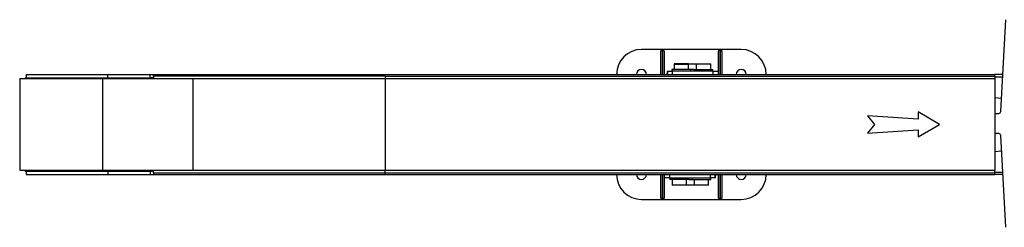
# Model space of a CAD drawing. Header units: millimetres. Extents: x 0 to 420, y 0 to 297.
# Tile 3 of 7: x 162 to 207, y 143 to 152. Entities that reach past the tile are written whole.
import ezdxf

# ---------------------------------------------------------------- set-up
doc = ezdxf.new("R2010")
doc.units = ezdxf.units.MM

msp = doc.modelspace()

# ---------------------------------------------------------------- linework, layer by layer
at = {"color": 7, "linetype": 'Continuous', "lineweight": 25}
for p, q in [((206.36235, 148.28884), (206.58137, 152.41374)), ((191.08915, 151.07364), (190.15415, 151.07364)), ((191.08915, 151.07364), (190.15415, 151.07364)), ((191.02915, 149.94864), (191.02915, 151.00477)), ((191.02915, 149.94864), (191.02915, 151.00477)), ((191.11915, 151.07364), (191.08915, 151.07364)), ((191.11915, 151.07364), (191.08915, 151.07364)), ((191.08915, 151.07364), (191.08915, 149.94864)), ((191.08915, 151.07364), (191.08915, 149.94864)), ((193.68915, 151.07364), (191.11915, 151.07364)), ((193.68915, 151.07364), (191.11915, 151.07364)), ((191.11915, 149.94864), (191.11915, 151.07364)), ((191.11915, 149.94864), (191.11915, 151.07364)), ((191.17915, 151.00477), (191.17915, 149.94864)), ((191.17915, 151.00477), (191.17915, 149.94864)), ((193.62915, 149.94864), (193.62915, 151.00477)), ((193.62915, 149.94864), (193.62915, 151.00477)), ((193.71915, 151.07364), (193.68915, 151.07364)), ((193.71915, 151.07364), (193.68915, 151.07364)), ((193.68915, 151.07364), (193.68915, 149.94864)), ((193.68915, 151.07364), (193.68915, 149.94864)), ((194.65415, 151.07364), (193.71915, 151.07364)), ((194.65415, 151.07364), (193.71915, 151.07364)), ((193.71915, 149.94864), (193.71915, 151.07364)), ((193.71915, 149.94864), (193.71915, 151.07364)), ((193.77915, 151.00477), (193.77915, 149.94864)), ((193.77915, 151.00477), (193.77915, 149.94864)), ((191.31115, 150.09864), (191.31115, 149.94864)), ((191.31115, 150.09864), (191.34266, 150.09864)), ((191.31115, 150.09864), (191.31115, 149.94864)), ((191.31115, 150.09864), (191.34266, 150.09864)), ((191.34266, 149.94864), (191.34266, 150.09864)), ((191.34266, 150.09864), (191.54389, 150.09864)), ((191.34266, 149.94864), (191.34266, 150.09864)), ((191.34266, 150.09864), (191.54389, 150.09864)), ((191.52549, 150.17864), (191.52549, 150.09864)), ((191.52549, 150.17864), (191.52549, 150.09864)), ((192.37549, 150.17864), (191.52549, 150.17864)), ((192.37549, 150.17864), (191.52549, 150.17864)), ((191.54389, 150.09864), (191.54389, 149.94864)), ((193.39385, 150.09864), (191.54389, 150.09864)), ((191.54389, 150.09864), (191.54389, 149.94864)), ((193.39385, 150.09864), (191.54389, 150.09864)), ((191.62549, 150.41364), (191.62549, 150.17864)), ((191.62549, 150.41364), (191.62549, 150.17864)), ((192.23295, 150.41364), (191.62549, 150.41364)), ((191.62549, 150.41364), (192.27549, 150.41364)), ((192.26049, 150.42864), (191.64049, 150.42864)), ((192.21991, 150.42864), (192.26049, 150.42864)), ((192.26049, 150.42864), (192.64047, 150.42864)), ((192.26049, 150.42864), (192.64047, 150.42864)), ((192.27549, 150.17864), (192.27549, 150.41364)), ((192.27549, 150.17864), (192.27549, 150.41364)), ((192.62547, 150.41364), (192.27549, 150.41364)), ((192.62547, 150.41364), (192.27549, 150.41364)), ((192.37549, 150.09864), (192.37549, 150.17864)), ((192.37549, 150.09864), (192.37549, 150.17864)), ((192.52288, 150.17864), (192.37549, 150.17864)), ((192.52288, 150.17864), (192.37549, 150.17864)), ((192.52547, 150.17864), (192.52547, 150.09864)), ((192.52547, 150.17864), (192.52547, 150.09864)), ((192.52547, 150.17864), (193.37547, 150.17864)), ((192.52547, 150.17864), (193.37547, 150.17864)), ((192.62547, 150.41364), (192.62547, 150.17864)), ((192.62547, 150.41364), (192.62547, 150.17864)), ((193.23293, 150.41364), (192.62547, 150.41364)), ((193.23293, 150.41364), (192.62547, 150.41364)), ((192.64047, 150.42864), (193.21989, 150.42864)), ((192.64047, 150.42864), (193.21989, 150.42864)), ((193.21989, 150.42864), (193.26047, 150.42864)), ((193.21989, 150.42864), (193.26047, 150.42864)), ((193.27547, 150.41364), (193.23293, 150.41364)), ((193.27547, 150.41364), (193.23293, 150.41364)), ((193.27547, 150.17864), (193.27547, 150.41364)), ((193.27547, 150.17864), (193.27547, 150.41364)), ((193.37547, 150.09864), (193.37547, 150.17864)), ((193.37547, 150.09864), (193.37547, 150.17864)), ((193.39385, 149.94864), (193.39385, 150.09864)), ((193.39385, 150.09864), (193.59262, 150.09864)), ((193.39385, 149.94864), (193.39385, 150.09864)), ((193.39385, 150.09864), (193.59262, 150.09864)), ((162.11193, 149.76114), (165.86405, 149.76114)), ((162.35193, 149.79864), (162.35193, 149.76114)), ((162.35193, 149.79864), (165.71661, 149.79864)), ((162.39943, 149.94864), (162.39943, 149.79864)), ((162.39943, 149.94864), (166.08943, 149.94864)), ((165.71661, 149.79864), (168.03984, 149.79864)), ((165.71661, 149.76114), (165.71661, 149.79864)), ((165.86405, 149.76114), (165.86764, 149.76114)), ((165.86764, 145.63614), (165.86764, 149.76114)), ((165.86764, 149.76114), (169.93623, 149.76114)), ((166.08943, 149.79864), (166.08943, 149.94864)), ((166.08943, 149.94864), (167.98943, 149.94864)), ((167.98943, 149.79864), (167.98943, 149.94864)), ((167.98943, 149.94864), (168.13943, 149.94864)), ((168.03984, 149.79864), (168.03984, 149.76114)), ((168.13943, 149.79864), (168.03984, 149.79864)), ((168.13943, 149.87364), (168.13943, 149.94864)), ((168.13943, 149.94864), (178.58943, 149.94864)), ((168.13943, 149.87364), (168.13943, 149.76114)), ((178.58943, 149.87364), (168.13943, 149.87364)), ((169.93623, 145.63614), (169.93623, 149.76114)), ((169.93623, 149.76114), (178.58943, 149.76114)), ((178.58943, 149.94864), (206.08943, 149.94864)), ((178.58943, 149.87364), (178.58943, 149.94864)), ((178.58943, 149.87364), (206.08943, 149.87364)), ((178.58943, 149.87364), (178.58943, 149.76114)), ((178.58943, 149.87364), (178.58943, 149.76114)), ((178.58943, 149.76114), (178.58943, 145.63614)), ((178.58943, 149.76114), (206.08943, 149.76114)), ((191.30945, 149.94864), (191.30984, 150.01077)), ((191.30945, 149.94864), (191.30984, 150.01077)), ((191.31022, 149.94864), (191.30984, 150.01077)), ((191.31022, 149.94864), (191.30984, 150.01077)), ((206.08943, 149.87364), (206.08943, 149.94864)), ((206.45048, 149.94864), (206.08943, 149.94864)), ((206.08943, 149.87364), (206.08943, 149.76114)), ((206.08943, 149.84864), (206.44517, 149.84864)), ((206.08943, 149.76114), (206.08943, 145.63614)), ((206.08943, 148.91425), (206.39414, 148.88759)), ((202.63762, 147.93787), (200.35061, 148.08787)), ((200.35061, 148.08787), (200.66484, 147.69864)), ((203.58943, 147.69864), (202.63762, 148.26003)), ((202.63762, 148.26003), (202.63762, 147.93787)), ((206.08943, 148.19864), (206.26723, 148.19864)), ((200.66484, 147.69864), (200.35061, 147.30941)), ((200.35061, 147.30941), (202.63762, 147.45941)), ((202.63762, 147.13724), (203.58943, 147.69864)), ((202.63762, 147.45941), (202.63762, 147.13724)), ((206.26723, 147.28424), (206.08943, 147.28424)), ((206.58137, 143.06914), (206.36235, 147.19404)), ((206.08943, 146.48302), (206.39866, 146.51007)), ((162.11193, 145.63614), (165.86405, 145.63614)), ((162.35193, 145.63614), (162.35193, 145.59864)), ((162.35193, 145.59864), (165.71661, 145.59864)), ((162.39943, 145.59864), (162.39943, 145.44864)), ((162.39943, 145.44864), (166.08943, 145.44864)), ((165.71661, 145.63614), (165.71661, 145.59864)), ((165.71661, 145.59864), (168.03984, 145.59864)), ((165.86405, 145.63614), (165.86764, 145.63614)), ((165.86764, 145.63614), (169.93623, 145.63614)), ((166.08943, 145.59864), (166.08943, 145.44864)), ((166.08943, 145.44864), (167.98943, 145.44864)), ((167.98943, 145.59864), (167.98943, 145.44864)), ((167.98943, 145.44864), (168.13943, 145.44864)), ((168.03984, 145.59864), (168.03984, 145.63614)), ((168.13943, 145.59864), (168.03984, 145.59864)), ((168.13943, 145.52364), (168.13943, 145.63614)), ((168.13943, 145.52364), (178.58943, 145.52364)), ((168.13943, 145.52364), (168.13943, 145.44864)), ((168.13943, 145.44864), (178.58943, 145.44864)), ((169.93623, 145.63614), (178.58943, 145.63614)), ((178.58943, 145.52364), (178.58943, 145.63614)), ((178.58943, 145.52364), (178.58943, 145.63614)), ((178.58943, 145.63614), (206.08943, 145.63614)), ((178.58943, 145.52364), (206.08943, 145.52364)), ((178.58943, 145.44864), (178.58943, 145.52364)), ((178.58943, 145.44864), (206.08943, 145.44864)), ((191.02915, 144.3925), (191.02915, 145.44864)), ((191.02915, 144.3925), (191.02915, 145.44864)), ((191.08915, 145.44864), (191.08915, 144.32364)), ((191.08915, 145.44864), (191.08915, 144.32364)), ((191.11915, 144.32364), (191.11915, 145.44864)), ((191.11915, 144.32364), (191.11915, 145.44864)), ((191.17915, 145.44864), (191.17915, 144.3925)), ((191.17915, 145.44864), (191.17915, 144.3925)), ((191.41445, 145.29864), (191.21569, 145.29864)), ((191.41445, 145.29864), (191.21569, 145.29864)), ((191.41445, 145.44864), (191.41445, 145.29864)), ((191.41445, 145.44864), (191.41445, 145.29864)), ((191.41445, 145.29864), (193.26441, 145.29864)), ((191.41445, 145.29864), (193.26441, 145.29864)), ((191.43283, 145.29864), (191.43283, 145.21864)), ((191.43283, 145.29864), (191.43283, 145.21864)), ((192.28283, 145.21864), (191.43283, 145.21864)), ((192.28283, 145.21864), (191.43283, 145.21864)), ((191.53283, 145.21864), (191.53283, 144.98364)), ((191.53283, 145.21864), (191.53283, 144.98364)), ((192.18283, 144.98364), (192.18283, 145.21864)), ((192.18283, 144.98364), (192.18283, 145.21864)), ((192.28283, 145.21864), (192.28283, 145.29864)), ((192.28283, 145.21864), (192.28283, 145.29864)), ((192.28542, 145.21864), (192.43281, 145.21864)), ((192.28542, 145.21864), (192.43281, 145.21864)), ((192.43281, 145.29864), (192.43281, 145.21864)), ((192.43281, 145.29864), (192.43281, 145.21864)), ((192.43281, 145.21864), (193.28281, 145.21864)), ((192.43281, 145.21864), (193.28281, 145.21864)), ((192.53281, 145.21864), (192.53281, 144.98364)), ((192.53281, 145.21864), (192.53281, 144.98364)), ((193.18281, 144.98364), (193.18281, 145.21864)), ((193.18281, 144.98364), (193.18281, 145.21864)), ((193.26441, 145.29864), (193.26441, 145.44864)), ((193.26441, 145.29864), (193.26441, 145.44864)), ((193.46564, 145.29864), (193.26441, 145.29864)), ((193.46564, 145.29864), (193.26441, 145.29864)), ((193.28281, 145.21864), (193.28281, 145.29864)), ((193.28281, 145.21864), (193.28281, 145.29864)), ((193.46564, 145.44864), (193.46564, 145.29864)), ((193.46564, 145.44864), (193.46564, 145.29864)), ((193.49716, 145.29864), (193.46564, 145.29864)), ((193.49716, 145.29864), (193.46564, 145.29864)), ((193.49716, 145.29864), (193.49716, 145.44864)), ((193.49716, 145.29864), (193.49716, 145.44864)), ((193.49808, 145.44864), (193.49847, 145.3865)), ((193.49808, 145.44864), (193.49847, 145.3865)), ((193.49885, 145.44864), (193.49847, 145.3865)), ((193.49885, 145.44864), (193.49847, 145.3865)), ((193.62915, 144.3925), (193.62915, 145.44864)), ((193.62915, 144.3925), (193.62915, 145.44864)), ((193.68915, 145.44864), (193.68915, 144.32364)), ((193.68915, 145.44864), (193.68915, 144.32364)), ((193.71915, 144.32364), (193.71915, 145.44864)), ((193.71915, 144.32364), (193.71915, 145.44864)), ((193.77915, 145.44864), (193.77915, 144.3925)), ((193.77915, 145.44864), (193.77915, 144.3925)), ((206.08943, 145.52364), (206.08943, 145.63614)), ((206.08943, 145.54864), (206.44971, 145.54864)), ((206.08943, 145.44864), (206.08943, 145.52364)), ((206.45502, 145.44864), (206.08943, 145.44864)), ((191.53283, 144.98364), (191.57537, 144.98364)), ((191.53283, 144.98364), (191.57537, 144.98364)), ((191.58841, 144.96864), (191.54783, 144.96864)), ((191.58841, 144.96864), (191.54783, 144.96864)), ((191.57537, 144.98364), (192.18283, 144.98364)), ((191.57537, 144.98364), (192.18283, 144.98364)), ((192.16783, 144.96864), (191.58841, 144.96864)), ((192.16783, 144.96864), (191.58841, 144.96864)), ((192.54781, 144.96864), (192.16783, 144.96864)), ((192.54781, 144.96864), (192.16783, 144.96864)), ((192.18283, 144.98364), (192.53281, 144.98364)), ((192.18283, 144.98364), (192.53281, 144.98364)), ((192.53281, 144.98364), (192.57536, 144.98364)), ((192.53281, 144.98364), (192.57536, 144.98364)), ((192.58839, 144.96864), (192.54781, 144.96864)), ((192.58839, 144.96864), (192.54781, 144.96864)), ((192.57536, 144.98364), (193.18281, 144.98364)), ((192.57536, 144.98364), (193.18281, 144.98364)), ((193.16781, 144.96864), (192.58839, 144.96864)), ((193.16781, 144.96864), (192.58839, 144.96864)), ((190.15415, 144.32364), (191.08915, 144.32364)), ((190.15415, 144.32364), (191.08915, 144.32364)), ((191.08915, 144.32364), (191.11915, 144.32364)), ((191.08915, 144.32364), (191.11915, 144.32364)), ((191.11915, 144.32364), (193.68915, 144.32364)), ((191.11915, 144.32364), (193.68915, 144.32364)), ((193.68915, 144.32364), (193.71915, 144.32364)), ((193.68915, 144.32364), (193.71915, 144.32364)), ((193.71915, 144.32364), (194.65415, 144.32364)), ((193.71915, 144.32364), (194.65415, 144.32364))]:
    msp.add_line(p, q, dxfattribs=at)
for centre, radius, start, end in [((190.15415, 149.94864), 1.125, 90, 180), ((190.15415, 149.94864), 1.125, 90, 180), ((194.65415, 149.94864), 1.125, 0, 90), ((194.65415, 149.94864), 1.125, 0, 90), ((190.15415, 149.94864), 0.225, 0, 180), ((190.15415, 149.94864), 0.225, 0, 180), ((193.41419, 150.0234), 2.10439, 177.951062, 180.343859), ((193.41419, 150.0234), 2.10439, 177.951062, 180.343859), ((191.64049, 150.41364), 0.015, 90, 180), ((191.64049, 150.41364), 0.015, 90, 180), ((192.26049, 150.41364), 0.015, 0, 90), ((192.26049, 150.41364), 0.015, 0, 90), ((192.64047, 150.41364), 0.015, 90, 180), ((192.64047, 150.41364), 0.015, 90, 180), ((193.26047, 150.41364), 0.015, 0, 90), ((193.26047, 150.41364), 0.015, 0, 90), ((194.65415, 149.94864), 0.225, 0, 180), ((194.65415, 149.94864), 0.225, 0, 180), ((206.26723, 148.29389), 0.09525, 270, 356.9606), ((206.26723, 147.18899), 0.09525, 3.0394, 90), ((190.15415, 145.44864), 1.125, 180, 270), ((190.15415, 145.44864), 1.125, 180, 270), ((190.15415, 145.44864), 0.225, 180, 0), ((190.15415, 145.44864), 0.225, 180, 0), ((191.39411, 145.37387), 2.10439, 357.951062, 0.343859), ((191.39411, 145.37387), 2.10439, 357.951062, 0.343859), ((194.65415, 145.44864), 0.225, 180, 0), ((194.65415, 145.44864), 0.225, 180, 0), ((194.65415, 145.44864), 1.125, 270, 0), ((194.65415, 145.44864), 1.125, 270, 0), ((191.54783, 144.98364), 0.015, 180, 270), ((191.54783, 144.98364), 0.015, 180, 270), ((192.16783, 144.98364), 0.015, 270, 0), ((192.16783, 144.98364), 0.015, 270, 0), ((192.54781, 144.98364), 0.015, 180, 270), ((192.54781, 144.98364), 0.015, 180, 270), ((193.16781, 144.98364), 0.015, 270, 0), ((193.16781, 144.98364), 0.015, 270, 0)]:
    msp.add_arc(centre, radius, start, end, dxfattribs=at)
for centre, major_axis, start_param, end_param in [((191.08915, 151.00477), (0, -0.06887), 3.14159265, 4.71238898), ((191.08915, 151.00477), (0, -0.06887), 3.14159265, 4.71238898), ((191.11915, 151.00477), (0, -0.06887), 1.57079633, 3.14159265), ((191.11915, 151.00477), (0, -0.06887), 1.57079633, 3.14159265), ((193.68915, 151.00477), (0, 0.06887), 0, 1.57079633), ((193.68915, 151.00477), (0, 0.06887), 0, 1.57079633), ((193.71915, 151.00477), (0, 0.06887), 4.71238898, 6.28318531), ((193.71915, 151.00477), (0, 0.06887), 4.71238898, 6.28318531), ((191.08915, 144.3925), (0, -0.06887), 4.71238898, 6.28318531), ((191.08915, 144.3925), (0, -0.06887), 4.71238898, 6.28318531), ((191.11915, 144.3925), (0, -0.06887), 0, 1.57079633), ((191.11915, 144.3925), (0, -0.06887), 0, 1.57079633), ((193.68915, 144.3925), (0, 0.06887), 1.57079633, 3.14159265), ((193.68915, 144.3925), (0, 0.06887), 1.57079633, 3.14159265), ((193.71915, 144.3925), (0, 0.06887), 3.14159265, 4.71238898), ((193.71915, 144.3925), (0, 0.06887), 3.14159265, 4.71238898)]:
    msp.add_ellipse(centre, major_axis=major_axis, ratio=0.87124763, start_param=start_param, end_param=end_param, dxfattribs=at)
msp.add_open_spline([(162.11216, 149.76114), (162.11219, 149.13898), (162.11224, 147.76399), (162.11219, 146.38898), (162.11216, 145.63614)], degree=3, knots=[0, 0, 0, 0, 0.45248265, 1, 1, 1, 1], dxfattribs=at)

doc.saveas('drawing.dxf')
